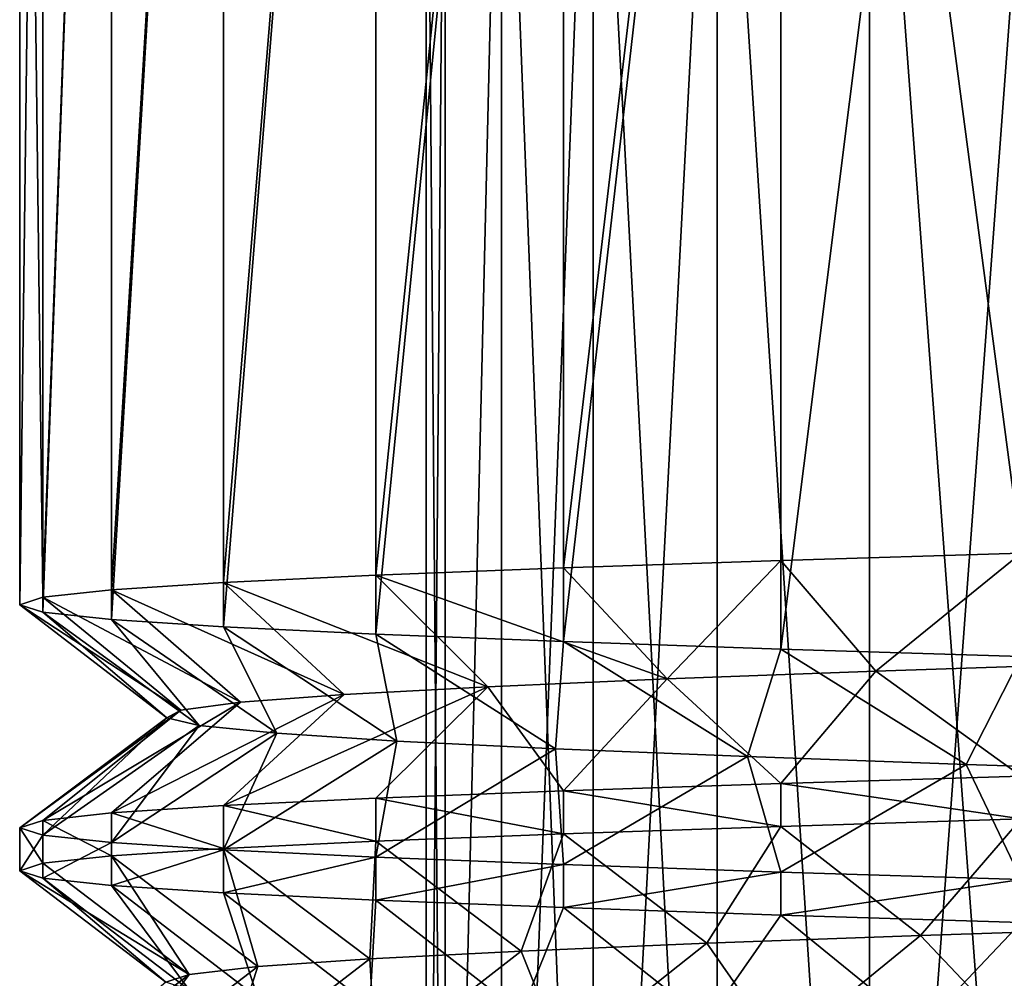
# Model space of a CAD drawing. Header units: millimetres. Extents: x -223 to 138, y -45 to 391.
# Tile 5 of 256: x -67.1 to -60.44, y -38.69 to -32.21. Entities that reach past the tile are written whole.
import ezdxf

# ---------------------------------------------------------------- set-up
doc = ezdxf.new("R2010")
doc.units = ezdxf.units.MM
doc.header["$LTSCALE"] = 65.185185
for name, color, linetype in [('272', 7, 'CONTINUOUS'), ('274', 7, 'CONTINUOUS'), ('276', 7, 'CONTINUOUS'), ('277', 7, 'CONTINUOUS'), ('301', 7, 'CONTINUOUS'), ('302', 7, 'CONTINUOUS'), ('429', 7, 'CONTINUOUS'), ('433', 7, 'CONTINUOUS')]:
    doc.layers.add(name, color=color, linetype=linetype)

msp = doc.modelspace()

# ---------------------------------------------------------------- linework, layer by layer
at = {"layer": '272', "color": 7, "linetype": 'CONTINUOUS', "true_color": 0xaaaaaa}
for points in [[(-64.35, -29, -2), (-64.2215, -29, -0.6128), (-64.35, -44.9573, -2), (-64.35, -29, -2)], [(-64.35, -44.9573, -2), (-64.2215, -29, -0.6128), (-64.2214, -44.9573, -0.6127), (-64.35, -44.9573, -2)], [(-64.2215, -29, -0.6128), (-63.8402, -29, 0.7273), (-64.2214, -44.9573, -0.6127), (-64.2215, -29, -0.6128)], [(-64.2214, -44.9573, -0.6127), (-63.8402, -29, 0.7273), (-63.8402, -44.9573, 0.7274), (-64.2214, -44.9573, -0.6127)], [(-63.8402, -29, 0.7273), (-63.2191, -29, 1.9746), (-63.8402, -44.9573, 0.7274), (-63.8402, -29, 0.7273)], [(-63.8402, -44.9573, 0.7274), (-63.2191, -29, 1.9746), (-63.2191, -44.9573, 1.9746), (-63.8402, -44.9573, 0.7274)], [(-63.2191, -29, 1.9746), (-62.3794, -29, 3.0865), (-63.2191, -44.9573, 1.9746), (-63.2191, -29, 1.9746)], [(-63.2191, -44.9573, 1.9746), (-62.3794, -29, 3.0865), (-62.3795, -44.9573, 3.0864), (-63.2191, -44.9573, 1.9746)], [(-62.3795, -44.9573, 3.0864), (-62.3794, -29, 3.0865), (-61.3499, -44.9573, 4.025), (-62.3795, -44.9573, 3.0864)], [(-62.3794, -29, 3.0865), (-61.3499, -29, 4.0251), (-61.3499, -44.9573, 4.025), (-62.3794, -29, 3.0865)], [(-61.3499, -29, 4.0251), (-60.1654, -29, 4.7585), (-61.3499, -44.9573, 4.025), (-61.3499, -29, 4.0251)], [(-61.3499, -44.9573, 4.025), (-60.1654, -29, 4.7585), (-60.1653, -44.9573, 4.7585), (-61.3499, -44.9573, 4.025)]]:
    msp.add_3dface(points, dxfattribs=at)
at = {"layer": '274', "color": 7, "linetype": 'CONTINUOUS', "true_color": 0xc8c8c8}
for points in [[(-67.1, -23.5, -2), (-67.1, -36.1664, -2), (-66.9435, -36.1164, -0.2115), (-67.1, -23.5, -2)], [(-66.9435, -23.5, -0.2116), (-67.1, -23.5, -2), (-66.9435, -36.1164, -0.2115), (-66.9435, -23.5, -0.2116)], [(-66.4789, -23.5, 1.5227), (-66.9435, -23.5, -0.2116), (-66.9435, -36.1164, -0.2115), (-66.4789, -23.5, 1.5227)], [(-66.4789, -36.0664, 1.5227), (-66.4789, -23.5, 1.5227), (-66.9435, -36.1164, -0.2115), (-66.4789, -36.0664, 1.5227)], [(-65.7201, -23.5, 3.15), (-66.4789, -23.5, 1.5227), (-66.4789, -36.0664, 1.5227), (-65.7201, -23.5, 3.15)], [(-65.72, -36.0164, 3.1501), (-65.7201, -23.5, 3.15), (-66.4789, -36.0664, 1.5227), (-65.72, -36.0164, 3.1501)], [(-64.6902, -23.5, 4.6208), (-65.7201, -23.5, 3.15), (-65.72, -36.0164, 3.1501), (-64.6902, -23.5, 4.6208)], [(-64.6902, -35.9664, 4.6208), (-64.6902, -23.5, 4.6208), (-65.72, -36.0164, 3.1501), (-64.6902, -35.9664, 4.6208)], [(-63.4207, -23.5, 5.8903), (-64.6902, -23.5, 4.6208), (-64.6902, -35.9664, 4.6208), (-63.4207, -23.5, 5.8903)], [(-63.4206, -35.9164, 5.8904), (-63.4207, -23.5, 5.8903), (-64.6902, -35.9664, 4.6208), (-63.4206, -35.9164, 5.8904)], [(-61.95, -23.5, 6.9201), (-63.4207, -23.5, 5.8903), (-63.4206, -35.9164, 5.8904), (-61.95, -23.5, 6.9201)], [(-61.9499, -35.8664, 6.9201), (-61.95, -23.5, 6.9201), (-63.4206, -35.9164, 5.8904), (-61.9499, -35.8664, 6.9201)], [(-60.3229, -23.5, 7.6788), (-61.95, -23.5, 6.9201), (-60.3229, -35.8164, 7.6788), (-60.3229, -23.5, 7.6788)], [(-60.3229, -35.8164, 7.6788), (-61.95, -23.5, 6.9201), (-61.9499, -35.8664, 6.9201), (-60.3229, -35.8164, 7.6788)]]:
    msp.add_3dface(points, dxfattribs=at)
at = {"layer": '276', "color": 7, "linetype": 'CONTINUOUS', "true_color": 0xaaaaaa}
for points in [[(-64.2215, -29, -3.3872), (-64.35, -29, -2), (-64.2214, -44.9573, -3.3873), (-64.2215, -29, -3.3872)], [(-64.35, -29, -2), (-64.35, -44.9573, -2), (-64.2214, -44.9573, -3.3873), (-64.35, -29, -2)], [(-63.8402, -29, -4.7273), (-64.2215, -29, -3.3872), (-64.2214, -44.9573, -3.3873), (-63.8402, -29, -4.7273)], [(-63.8402, -44.9573, -4.7274), (-63.8402, -29, -4.7273), (-64.2214, -44.9573, -3.3873), (-63.8402, -44.9573, -4.7274)], [(-63.2191, -29, -5.9746), (-63.8402, -29, -4.7273), (-63.2191, -44.9573, -5.9746), (-63.2191, -29, -5.9746)], [(-63.2191, -44.9573, -5.9746), (-63.8402, -29, -4.7273), (-63.8402, -44.9573, -4.7274), (-63.2191, -44.9573, -5.9746)], [(-62.3794, -29, -7.0865), (-63.2191, -29, -5.9746), (-62.3795, -44.9573, -7.0864), (-62.3794, -29, -7.0865)], [(-62.3795, -44.9573, -7.0864), (-63.2191, -29, -5.9746), (-63.2191, -44.9573, -5.9746), (-62.3795, -44.9573, -7.0864)], [(-61.3499, -44.9573, -8.025), (-62.3794, -29, -7.0865), (-62.3795, -44.9573, -7.0864), (-61.3499, -44.9573, -8.025)], [(-61.3499, -29, -8.0251), (-62.3794, -29, -7.0865), (-61.3499, -44.9573, -8.025), (-61.3499, -29, -8.0251)], [(-60.1654, -29, -8.7585), (-61.3499, -29, -8.0251), (-60.1653, -44.9573, -8.7585), (-60.1654, -29, -8.7585)], [(-60.1653, -44.9573, -8.7585), (-61.3499, -29, -8.0251), (-61.3499, -44.9573, -8.025), (-60.1653, -44.9573, -8.7585)]]:
    msp.add_3dface(points, dxfattribs=at)
at = {"layer": '277', "color": 7, "linetype": 'CONTINUOUS', "true_color": 0xc8c8c8}
for points in [[(-67.1, -36.1664, -2), (-67.1, -23.5, -2), (-66.9435, -23.5, -3.7884), (-67.1, -36.1664, -2)], [(-67.1, -36.1664, -2), (-66.9435, -23.5, -3.7884), (-66.9435, -36.2164, -3.7885), (-67.1, -36.1664, -2)], [(-66.9435, -23.5, -3.7884), (-66.4789, -23.5, -5.5227), (-66.9435, -36.2164, -3.7885), (-66.9435, -23.5, -3.7884)], [(-66.9435, -36.2164, -3.7885), (-66.4789, -23.5, -5.5227), (-66.4789, -36.2664, -5.5227), (-66.9435, -36.2164, -3.7885)], [(-66.4789, -23.5, -5.5227), (-65.7201, -23.5, -7.15), (-66.4789, -36.2664, -5.5227), (-66.4789, -23.5, -5.5227)], [(-66.4789, -36.2664, -5.5227), (-65.7201, -23.5, -7.15), (-65.7201, -36.3164, -7.15), (-66.4789, -36.2664, -5.5227)], [(-65.7201, -23.5, -7.15), (-64.6902, -23.5, -8.6208), (-65.7201, -36.3164, -7.15), (-65.7201, -23.5, -7.15)], [(-65.7201, -36.3164, -7.15), (-64.6902, -23.5, -8.6208), (-64.6902, -36.3664, -8.6208), (-65.7201, -36.3164, -7.15)], [(-64.6902, -23.5, -8.6208), (-63.4207, -23.5, -9.8903), (-64.6902, -36.3664, -8.6208), (-64.6902, -23.5, -8.6208)], [(-64.6902, -36.3664, -8.6208), (-63.4207, -23.5, -9.8903), (-63.4206, -36.4164, -9.8903), (-64.6902, -36.3664, -8.6208)], [(-63.4207, -23.5, -9.8903), (-61.95, -23.5, -10.9201), (-63.4206, -36.4164, -9.8903), (-63.4207, -23.5, -9.8903)], [(-63.4206, -36.4164, -9.8903), (-61.95, -23.5, -10.9201), (-61.95, -36.4664, -10.9201), (-63.4206, -36.4164, -9.8903)], [(-61.95, -23.5, -10.9201), (-60.3229, -23.5, -11.6788), (-61.95, -36.4664, -10.9201), (-61.95, -23.5, -10.9201)], [(-61.95, -36.4664, -10.9201), (-60.3229, -23.5, -11.6788), (-60.3229, -36.5164, -11.6788), (-61.95, -36.4664, -10.9201)]]:
    msp.add_3dface(points, dxfattribs=at)
at = {"layer": '301', "color": 7, "linetype": 'CONTINUOUS', "true_color": 0xaaaaaa}
for points in [[(-60.3229, -35.8164, 7.6788), (-61.9499, -35.8664, 6.9201), (-61.306, -36.6157, 6.1469), (-60.3229, -35.8164, 7.6788)], [(-59.7419, -36.5631, 6.833), (-60.3229, -35.8164, 7.6788), (-61.306, -36.6157, 6.1469), (-59.7419, -36.5631, 6.833)], [(-61.9499, -35.8664, 6.9201), (-63.4206, -35.9164, 5.8904), (-62.7186, -36.6684, 5.1866), (-61.9499, -35.8664, 6.9201)], [(-61.306, -36.6157, 6.1469), (-61.9499, -35.8664, 6.9201), (-62.7186, -36.6684, 5.1866), (-61.306, -36.6157, 6.1469)], [(-64.6902, -35.9664, 4.6208), (-65.72, -36.0164, 3.1501), (-63.9319, -36.721, 3.9843), (-64.6902, -35.9664, 4.6208)], [(-63.4206, -35.9164, 5.8904), (-64.6902, -35.9664, 4.6208), (-62.7186, -36.6684, 5.1866), (-63.4206, -35.9164, 5.8904)], [(-62.7186, -36.6684, 5.1866), (-64.6902, -35.9664, 4.6208), (-63.9319, -36.721, 3.9843), (-62.7186, -36.6684, 5.1866)], [(-65.72, -36.0164, 3.1501), (-66.4789, -36.0664, 1.5227), (-64.9052, -36.7736, 2.5807), (-65.72, -36.0164, 3.1501)], [(-63.9319, -36.721, 3.9843), (-65.72, -36.0164, 3.1501), (-64.9052, -36.7736, 2.5807), (-63.9319, -36.721, 3.9843)], [(-66.4789, -36.0664, 1.5227), (-66.9435, -36.1164, -0.2115), (-65.6056, -36.8263, 1.023), (-66.4789, -36.0664, 1.5227)], [(-64.9052, -36.7736, 2.5807), (-66.4789, -36.0664, 1.5227), (-65.6056, -36.8263, 1.023), (-64.9052, -36.7736, 2.5807)], [(-66.9435, -36.1164, -0.2115), (-67.1, -36.1664, -2), (-66.0096, -36.8789, -0.6365), (-66.9435, -36.1164, -0.2115)], [(-67.1, -36.1664, -2), (-66.9435, -36.2164, -3.7885), (-66.1037, -36.9315, -2.342), (-67.1, -36.1664, -2)], [(-66.0096, -36.8789, -0.6365), (-67.1, -36.1664, -2), (-66.1037, -36.9315, -2.342), (-66.0096, -36.8789, -0.6365)], [(-65.6056, -36.8263, 1.023), (-66.9435, -36.1164, -0.2115), (-66.0096, -36.8789, -0.6365), (-65.6056, -36.8263, 1.023)], [(-66.9435, -36.2164, -3.7885), (-66.4789, -36.2664, -5.5227), (-65.8846, -36.9842, -4.036), (-66.9435, -36.2164, -3.7885)], [(-66.1037, -36.9315, -2.342), (-66.9435, -36.2164, -3.7885), (-65.8846, -36.9842, -4.036), (-66.1037, -36.9315, -2.342)], [(-66.4789, -36.2664, -5.5227), (-65.7201, -36.3164, -7.15), (-65.3598, -37.0368, -5.6614), (-66.4789, -36.2664, -5.5227)], [(-65.8846, -36.9842, -4.036), (-66.4789, -36.2664, -5.5227), (-65.3598, -37.0368, -5.6614), (-65.8846, -36.9842, -4.036)], [(-65.7201, -36.3164, -7.15), (-64.6902, -36.3664, -8.6208), (-64.5469, -37.0894, -7.1635), (-65.7201, -36.3164, -7.15)], [(-65.3598, -37.0368, -5.6614), (-65.7201, -36.3164, -7.15), (-64.5469, -37.0894, -7.1635), (-65.3598, -37.0368, -5.6614)], [(-64.6902, -36.3664, -8.6208), (-63.4206, -36.4164, -9.8903), (-63.4733, -37.142, -8.4917), (-64.6902, -36.3664, -8.6208)], [(-64.5469, -37.0894, -7.1635), (-64.6902, -36.3664, -8.6208), (-63.4733, -37.142, -8.4917), (-64.5469, -37.0894, -7.1635)], [(-63.4733, -37.142, -8.4917), (-63.4206, -36.4164, -9.8903), (-62.175, -37.1947, -9.6017), (-63.4733, -37.142, -8.4917)], [(-63.4206, -36.4164, -9.8903), (-61.95, -36.4664, -10.9201), (-62.175, -37.1947, -9.6017), (-63.4206, -36.4164, -9.8903)], [(-62.175, -37.1947, -9.6017), (-61.95, -36.4664, -10.9201), (-60.6957, -37.2473, -10.4557), (-62.175, -37.1947, -9.6017)], [(-61.95, -36.4664, -10.9201), (-60.3229, -36.5164, -11.6788), (-60.6957, -37.2473, -10.4557), (-61.95, -36.4664, -10.9201)], [(-60.6957, -37.2473, -10.4557), (-60.3229, -36.5164, -11.6788), (-59.0853, -37.3, -11.0252), (-60.6957, -37.2473, -10.4557)], [(-60.3229, -37.6164, 7.6788), (-61.95, -37.6664, 6.9201), (-61.0039, -38.4052, 6.3068), (-60.3229, -37.6164, 7.6788)], [(-59.4156, -38.3526, 6.935), (-60.3229, -37.6164, 7.6788), (-61.0039, -38.4052, 6.3068), (-59.4156, -38.3526, 6.935)], [(-61.95, -37.6664, 6.9201), (-63.4206, -37.7164, 5.8903), (-62.4505, -38.4578, 5.3992), (-61.95, -37.6664, 6.9201)], [(-61.0039, -38.4052, 6.3068), (-61.95, -37.6664, 6.9201), (-62.4505, -38.4578, 5.3992), (-61.0039, -38.4052, 6.3068)], [(-64.6902, -37.7664, 4.6208), (-65.7201, -37.8164, 3.15), (-64.7313, -38.5631, 2.8754), (-64.6902, -37.7664, 4.6208)], [(-63.7072, -38.5105, 4.2424), (-64.6902, -37.7664, 4.6208), (-64.7313, -38.5631, 2.8754), (-63.7072, -38.5105, 4.2424)], [(-63.4206, -37.7164, 5.8903), (-64.6902, -37.7664, 4.6208), (-63.7072, -38.5105, 4.2424), (-63.4206, -37.7164, 5.8903)], [(-62.4505, -38.4578, 5.3992), (-63.4206, -37.7164, 5.8903), (-63.7072, -38.5105, 4.2424), (-62.4505, -38.4578, 5.3992)], [(-65.7201, -37.8164, 3.15), (-66.4789, -37.8664, 1.5227), (-65.4886, -38.6157, 1.3443), (-65.7201, -37.8164, 3.15)], [(-64.7313, -38.5631, 2.8754), (-65.7201, -37.8164, 3.15), (-65.4886, -38.6157, 1.3443), (-64.7313, -38.5631, 2.8754)], [(-66.4789, -37.8664, 1.5227), (-66.9435, -37.9164, -0.2115), (-65.9533, -38.6684, -0.2993), (-66.4789, -37.8664, 1.5227)], [(-65.4886, -38.6157, 1.3443), (-66.4789, -37.8664, 1.5227), (-65.9533, -38.6684, -0.2993), (-65.4886, -38.6157, 1.3443)], [(-66.9435, -37.9164, -0.2115), (-67.1, -37.9664, -2), (-65.9533, -38.6684, -0.2993), (-66.9435, -37.9164, -0.2115)], [(-67.1, -37.9664, -2), (-66.9435, -38.0164, -3.7885), (-66.11, -38.721, -2), (-67.1, -37.9664, -2)], [(-65.9533, -38.6684, -0.2993), (-67.1, -37.9664, -2), (-66.11, -38.721, -2), (-65.9533, -38.6684, -0.2993)], [(-66.9435, -38.0164, -3.7885), (-66.4789, -38.0664, -5.5227), (-65.9533, -38.7736, -3.7007), (-66.9435, -38.0164, -3.7885)], [(-66.11, -38.721, -2), (-66.9435, -38.0164, -3.7885), (-65.9533, -38.7736, -3.7007), (-66.11, -38.721, -2)], [(-66.4789, -38.0664, -5.5227), (-65.7201, -38.1164, -7.15), (-65.4886, -38.8263, -5.3443), (-66.4789, -38.0664, -5.5227)], [(-65.9533, -38.7736, -3.7007), (-66.4789, -38.0664, -5.5227), (-65.4886, -38.8263, -5.3443), (-65.9533, -38.7736, -3.7007)], [(-65.7201, -38.1164, -7.15), (-64.6902, -38.1664, -8.6208), (-64.7313, -38.8789, -6.8754), (-65.7201, -38.1164, -7.15)], [(-65.4886, -38.8263, -5.3443), (-65.7201, -38.1164, -7.15), (-64.7313, -38.8789, -6.8754), (-65.4886, -38.8263, -5.3443)], [(-64.7313, -38.8789, -6.8754), (-64.6902, -38.1664, -8.6208), (-63.7072, -38.9315, -8.2424), (-64.7313, -38.8789, -6.8754)], [(-64.6902, -38.1664, -8.6208), (-63.4206, -38.2164, -9.8903), (-63.7072, -38.9315, -8.2424), (-64.6902, -38.1664, -8.6208)], [(-63.7072, -38.9315, -8.2424), (-63.4206, -38.2164, -9.8903), (-62.4505, -38.9842, -9.3992), (-63.7072, -38.9315, -8.2424)], [(-63.4206, -38.2164, -9.8903), (-61.95, -38.2664, -10.9201), (-62.4505, -38.9842, -9.3992), (-63.4206, -38.2164, -9.8903)], [(-62.4505, -38.9842, -9.3992), (-61.95, -38.2664, -10.9201), (-61.0039, -39.0368, -10.3068), (-62.4505, -38.9842, -9.3992)], [(-61.95, -38.2664, -10.9201), (-60.3229, -38.3164, -11.6788), (-61.0039, -39.0368, -10.3068), (-61.95, -38.2664, -10.9201)], [(-61.0039, -39.0368, -10.3068), (-60.3229, -38.3164, -11.6788), (-59.4156, -39.0894, -10.935), (-61.0039, -39.0368, -10.3068)]]:
    msp.add_3dface(points, dxfattribs=at)
at = {"layer": '302', "color": 7, "linetype": 'CONTINUOUS', "true_color": 0xaaaaaa}
for points in [[(-59.7419, -36.5631, 6.833), (-61.306, -36.6157, 6.1469), (-60.3229, -37.3256, 7.6788), (-59.7419, -36.5631, 6.833)], [(-61.306, -36.6157, 6.1469), (-62.7186, -36.6684, 5.1866), (-61.9499, -37.3756, 6.9201), (-61.306, -36.6157, 6.1469)], [(-60.3229, -37.3256, 7.6788), (-61.306, -36.6157, 6.1469), (-61.9499, -37.3756, 6.9201), (-60.3229, -37.3256, 7.6788)], [(-62.7186, -36.6684, 5.1866), (-63.9319, -36.721, 3.9843), (-63.4206, -37.4256, 5.8904), (-62.7186, -36.6684, 5.1866)], [(-61.9499, -37.3756, 6.9201), (-62.7186, -36.6684, 5.1866), (-63.4206, -37.4256, 5.8904), (-61.9499, -37.3756, 6.9201)], [(-64.9052, -36.7736, 2.5807), (-65.6056, -36.8263, 1.023), (-66.4789, -37.5756, 1.5227), (-64.9052, -36.7736, 2.5807)], [(-65.72, -37.5256, 3.1501), (-64.9052, -36.7736, 2.5807), (-66.4789, -37.5756, 1.5227), (-65.72, -37.5256, 3.1501)], [(-63.9319, -36.721, 3.9843), (-64.9052, -36.7736, 2.5807), (-65.72, -37.5256, 3.1501), (-63.9319, -36.721, 3.9843)], [(-64.6902, -37.4756, 4.6208), (-63.9319, -36.721, 3.9843), (-65.72, -37.5256, 3.1501), (-64.6902, -37.4756, 4.6208)], [(-63.4206, -37.4256, 5.8904), (-63.9319, -36.721, 3.9843), (-64.6902, -37.4756, 4.6208), (-63.4206, -37.4256, 5.8904)], [(-65.6056, -36.8263, 1.023), (-66.0096, -36.8789, -0.6365), (-66.9435, -37.6256, -0.2115), (-65.6056, -36.8263, 1.023)], [(-66.4789, -37.5756, 1.5227), (-65.6056, -36.8263, 1.023), (-66.9435, -37.6256, -0.2115), (-66.4789, -37.5756, 1.5227)], [(-66.0096, -36.8789, -0.6365), (-66.1037, -36.9315, -2.342), (-67.1, -37.6756, -2), (-66.0096, -36.8789, -0.6365)], [(-66.9435, -37.6256, -0.2115), (-66.0096, -36.8789, -0.6365), (-67.1, -37.6756, -2), (-66.9435, -37.6256, -0.2115)], [(-67.1, -37.6756, -2), (-66.1037, -36.9315, -2.342), (-66.9435, -37.7256, -3.7885), (-67.1, -37.6756, -2)], [(-66.1037, -36.9315, -2.342), (-65.8846, -36.9842, -4.036), (-66.9435, -37.7256, -3.7885), (-66.1037, -36.9315, -2.342)], [(-66.9435, -37.7256, -3.7885), (-65.8846, -36.9842, -4.036), (-66.4789, -37.7756, -5.5227), (-66.9435, -37.7256, -3.7885)], [(-65.8846, -36.9842, -4.036), (-65.3598, -37.0368, -5.6614), (-66.4789, -37.7756, -5.5227), (-65.8846, -36.9842, -4.036)], [(-66.4789, -37.7756, -5.5227), (-65.3598, -37.0368, -5.6614), (-65.7201, -37.8256, -7.15), (-66.4789, -37.7756, -5.5227)], [(-65.3598, -37.0368, -5.6614), (-64.5469, -37.0894, -7.1635), (-65.7201, -37.8256, -7.15), (-65.3598, -37.0368, -5.6614)], [(-65.7201, -37.8256, -7.15), (-64.5469, -37.0894, -7.1635), (-64.6902, -37.8756, -8.6208), (-65.7201, -37.8256, -7.15)], [(-64.5469, -37.0894, -7.1635), (-63.4733, -37.142, -8.4917), (-64.6902, -37.8756, -8.6208), (-64.5469, -37.0894, -7.1635)], [(-64.6902, -37.8756, -8.6208), (-63.4733, -37.142, -8.4917), (-63.4206, -37.9256, -9.8903), (-64.6902, -37.8756, -8.6208)], [(-63.4733, -37.142, -8.4917), (-62.175, -37.1947, -9.6017), (-63.4206, -37.9256, -9.8903), (-63.4733, -37.142, -8.4917)], [(-63.4206, -37.9256, -9.8903), (-62.175, -37.1947, -9.6017), (-61.95, -37.9756, -10.9201), (-63.4206, -37.9256, -9.8903)], [(-62.175, -37.1947, -9.6017), (-60.6957, -37.2473, -10.4557), (-61.95, -37.9756, -10.9201), (-62.175, -37.1947, -9.6017)], [(-61.95, -37.9756, -10.9201), (-60.6957, -37.2473, -10.4557), (-60.3229, -38.0256, -11.6788), (-61.95, -37.9756, -10.9201)], [(-60.6957, -37.2473, -10.4557), (-59.0853, -37.3, -11.0252), (-60.3229, -38.0256, -11.6788), (-60.6957, -37.2473, -10.4557)], [(-59.4156, -38.3526, 6.935), (-61.0039, -38.4052, 6.3068), (-60.3229, -39.1256, 7.6788), (-59.4156, -38.3526, 6.935)], [(-61.0039, -38.4052, 6.3068), (-62.4505, -38.4578, 5.3992), (-61.95, -39.1756, 6.9201), (-61.0039, -38.4052, 6.3068)], [(-60.3229, -39.1256, 7.6788), (-61.0039, -38.4052, 6.3068), (-61.95, -39.1756, 6.9201), (-60.3229, -39.1256, 7.6788)], [(-63.7072, -38.5105, 4.2424), (-64.7313, -38.5631, 2.8754), (-64.6902, -39.2756, 4.6208), (-63.7072, -38.5105, 4.2424)], [(-63.4206, -39.2256, 5.8903), (-63.7072, -38.5105, 4.2424), (-64.6902, -39.2756, 4.6208), (-63.4206, -39.2256, 5.8903)], [(-62.4505, -38.4578, 5.3992), (-63.7072, -38.5105, 4.2424), (-63.4206, -39.2256, 5.8903), (-62.4505, -38.4578, 5.3992)], [(-61.95, -39.1756, 6.9201), (-62.4505, -38.4578, 5.3992), (-63.4206, -39.2256, 5.8903), (-61.95, -39.1756, 6.9201)], [(-64.7313, -38.5631, 2.8754), (-65.4886, -38.6157, 1.3443), (-65.7201, -39.3256, 3.15), (-64.7313, -38.5631, 2.8754)], [(-64.6902, -39.2756, 4.6208), (-64.7313, -38.5631, 2.8754), (-65.7201, -39.3256, 3.15), (-64.6902, -39.2756, 4.6208)], [(-65.4886, -38.6157, 1.3443), (-65.9533, -38.6684, -0.2993), (-66.4789, -39.3756, 1.5227), (-65.4886, -38.6157, 1.3443)], [(-65.7201, -39.3256, 3.15), (-65.4886, -38.6157, 1.3443), (-66.4789, -39.3756, 1.5227), (-65.7201, -39.3256, 3.15)], [(-65.9533, -38.6684, -0.2993), (-66.11, -38.721, -2), (-66.9435, -39.4256, -0.2115), (-65.9533, -38.6684, -0.2993)], [(-66.4789, -39.3756, 1.5227), (-65.9533, -38.6684, -0.2993), (-66.9435, -39.4256, -0.2115), (-66.4789, -39.3756, 1.5227)]]:
    msp.add_3dface(points, dxfattribs=at)
at = {"layer": '429', "color": 7, "linetype": 'CONTINUOUS', "true_color": 0xc8c8c8}
for points in [[(-61.95, -37.6664, 6.9201), (-61.9499, -37.3756, 6.9201), (-63.4206, -37.4256, 5.8904), (-61.95, -37.6664, 6.9201)], [(-61.95, -37.6664, 6.9201), (-60.3229, -37.6164, 7.6788), (-61.9499, -37.3756, 6.9201), (-61.95, -37.6664, 6.9201)], [(-60.3229, -37.6164, 7.6788), (-60.3229, -37.3256, 7.6788), (-61.9499, -37.3756, 6.9201), (-60.3229, -37.6164, 7.6788)], [(-63.4206, -37.7164, 5.8903), (-63.4206, -37.4256, 5.8904), (-64.6902, -37.4756, 4.6208), (-63.4206, -37.7164, 5.8903)], [(-63.4206, -37.7164, 5.8903), (-61.95, -37.6664, 6.9201), (-63.4206, -37.4256, 5.8904), (-63.4206, -37.7164, 5.8903)], [(-64.6902, -37.7664, 4.6208), (-64.6902, -37.4756, 4.6208), (-65.72, -37.5256, 3.1501), (-64.6902, -37.7664, 4.6208)], [(-64.6902, -37.7664, 4.6208), (-63.4206, -37.7164, 5.8903), (-64.6902, -37.4756, 4.6208), (-64.6902, -37.7664, 4.6208)], [(-66.4789, -37.8664, 1.5227), (-66.4789, -37.5756, 1.5227), (-66.9435, -37.6256, -0.2115), (-66.4789, -37.8664, 1.5227)], [(-65.7201, -37.8164, 3.15), (-65.72, -37.5256, 3.1501), (-66.4789, -37.5756, 1.5227), (-65.7201, -37.8164, 3.15)], [(-66.4789, -37.8664, 1.5227), (-65.7201, -37.8164, 3.15), (-66.4789, -37.5756, 1.5227), (-66.4789, -37.8664, 1.5227)], [(-65.7201, -37.8164, 3.15), (-64.6902, -37.7664, 4.6208), (-65.72, -37.5256, 3.1501), (-65.7201, -37.8164, 3.15)], [(-66.9435, -37.9164, -0.2115), (-66.9435, -37.6256, -0.2115), (-67.1, -37.6756, -2), (-66.9435, -37.9164, -0.2115)], [(-66.9435, -37.9164, -0.2115), (-66.4789, -37.8664, 1.5227), (-66.9435, -37.6256, -0.2115), (-66.9435, -37.9164, -0.2115)], [(-67.1, -37.9664, -2), (-66.9435, -37.9164, -0.2115), (-67.1, -37.6756, -2), (-67.1, -37.9664, -2)]]:
    msp.add_3dface(points, dxfattribs=at)
at = {"layer": '433', "color": 7, "linetype": 'CONTINUOUS', "true_color": 0xc8c8c8}
for points in [[(-67.1, -37.9664, -2), (-67.1, -37.6756, -2), (-66.9435, -37.7256, -3.7885), (-67.1, -37.9664, -2)], [(-66.9435, -38.0164, -3.7885), (-67.1, -37.9664, -2), (-66.9435, -37.7256, -3.7885), (-66.9435, -38.0164, -3.7885)], [(-66.9435, -38.0164, -3.7885), (-66.9435, -37.7256, -3.7885), (-66.4789, -37.7756, -5.5227), (-66.9435, -38.0164, -3.7885)], [(-66.4789, -38.0664, -5.5227), (-66.9435, -38.0164, -3.7885), (-66.4789, -37.7756, -5.5227), (-66.4789, -38.0664, -5.5227)], [(-66.4789, -38.0664, -5.5227), (-66.4789, -37.7756, -5.5227), (-65.7201, -37.8256, -7.15), (-66.4789, -38.0664, -5.5227)], [(-65.7201, -38.1164, -7.15), (-66.4789, -38.0664, -5.5227), (-65.7201, -37.8256, -7.15), (-65.7201, -38.1164, -7.15)], [(-65.7201, -38.1164, -7.15), (-65.7201, -37.8256, -7.15), (-64.6902, -37.8756, -8.6208), (-65.7201, -38.1164, -7.15)], [(-64.6902, -38.1664, -8.6208), (-65.7201, -38.1164, -7.15), (-64.6902, -37.8756, -8.6208), (-64.6902, -38.1664, -8.6208)], [(-64.6902, -38.1664, -8.6208), (-64.6902, -37.8756, -8.6208), (-63.4206, -37.9256, -9.8903), (-64.6902, -38.1664, -8.6208)], [(-63.4206, -38.2164, -9.8903), (-64.6902, -38.1664, -8.6208), (-63.4206, -37.9256, -9.8903), (-63.4206, -38.2164, -9.8903)], [(-63.4206, -38.2164, -9.8903), (-63.4206, -37.9256, -9.8903), (-61.95, -37.9756, -10.9201), (-63.4206, -38.2164, -9.8903)], [(-61.95, -38.2664, -10.9201), (-63.4206, -38.2164, -9.8903), (-61.95, -37.9756, -10.9201), (-61.95, -38.2664, -10.9201)], [(-61.95, -38.2664, -10.9201), (-61.95, -37.9756, -10.9201), (-60.3229, -38.0256, -11.6788), (-61.95, -38.2664, -10.9201)], [(-60.3229, -38.3164, -11.6788), (-61.95, -38.2664, -10.9201), (-60.3229, -38.0256, -11.6788), (-60.3229, -38.3164, -11.6788)]]:
    msp.add_3dface(points, dxfattribs=at)

doc.saveas('drawing.dxf')
